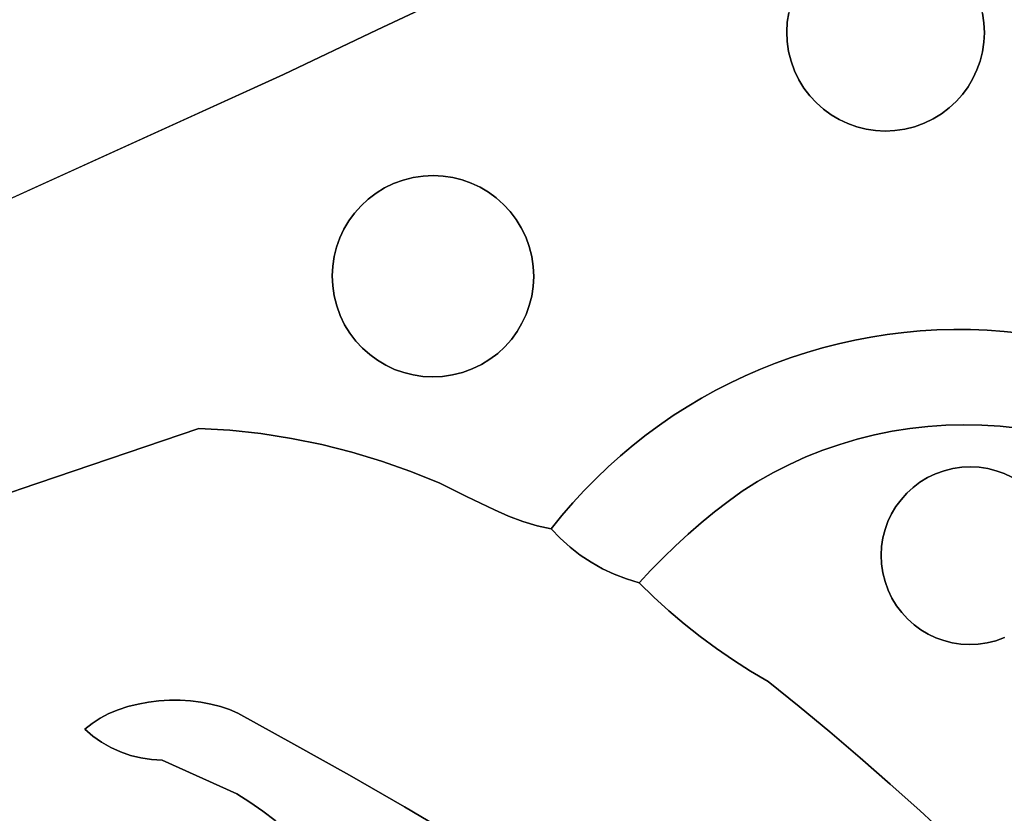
# Model space of a CAD drawing. Header units: inches. Extents: x 37.5 to 70.3, y 17.4 to 61.6.
# Tile 18 of 89: x 48.6 to 53.4, y 25.2 to 29. Entities that reach past the tile are written whole.
import ezdxf

# ---------------------------------------------------------------- set-up
doc = ezdxf.new("R2010")
doc.units = ezdxf.units.IN
doc.layers.add('SURFACES_FOR_SKETCHUP', color=7, linetype='Continuous')

msp = doc.modelspace()

# ---------------------------------------------------------------- linework, layer by layer
at = {"layer": 'SURFACES_FOR_SKETCHUP'}
for points, invisible_edges in [([(49.3447, 29.671), (50.343, 28.987), (50.0615, 30.0244)], 3), ([(50.7997, 29.2026), (50.0615, 30.0244), (50.343, 28.987)], 3), ([(48.627, 29.3196), (47.9492, 29.706), (47.9083, 28.9702)], 3), ([(48.627, 29.3196), (49.8928, 28.7723), (49.3447, 29.671)], 3), ([(50.343, 28.987), (49.3447, 29.671), (49.8928, 28.7723)], 3), ([(51.4971, 29.5077), (52.3137, 29.0233), (51.733, 29.5998)], 3), ([(52.3206, 29.0689), (51.733, 29.5998), (52.3137, 29.0233)], 3), ([(51.2629, 29.41), (52.3134, 28.93), (51.4971, 29.5077)], 3), ([(52.3112, 28.9769), (51.4971, 29.5077), (52.3134, 28.93)], 3), ([(52.3137, 29.0233), (51.4971, 29.5077), (52.3112, 28.9769)], 3), ([(50.9496, 28.1478), (50.9815, 28.1133), (51.2629, 29.41)], 10), ([(51.2629, 29.41), (51.0305, 29.3079), (50.9496, 28.1478)], 10), ([(52.3204, 28.8828), (51.2629, 29.41), (50.9815, 28.1133)], 11), ([(52.3134, 28.93), (51.2629, 29.41), (52.3204, 28.8828)], 3), ([(52.6468, 29.429), (52.3667, 29.1975), (52.3323, 28.8357)], 11), ([(52.3323, 28.8357), (52.5638, 28.5555), (52.6468, 29.429)], 11), ([(53.2401, 29.1145), (52.6468, 29.429), (52.5638, 28.5555)], 11), ([(47.9083, 28.9702), (49.8928, 28.7723), (48.627, 29.3196)], 3), ([(51.0305, 29.3079), (50.7997, 29.2026), (50.8371, 28.2298)], 10), ([(50.8371, 28.2298), (50.8771, 28.2062), (51.0305, 29.3079)], 10), ([(50.8771, 28.2062), (50.9147, 28.1788), (51.0305, 29.3079)], 10), ([(50.9147, 28.1788), (50.9496, 28.1478), (51.0305, 29.3079)], 10), ([(50.343, 28.987), (50.6595, 28.2837), (50.7997, 29.2026)], 3), ([(50.6595, 28.2837), (50.7059, 28.2766), (50.7997, 29.2026)], 10), ([(50.7059, 28.2766), (50.7512, 28.2652), (50.7997, 29.2026)], 10), ([(50.7512, 28.2652), (50.795, 28.2496), (50.7997, 29.2026)], 10), ([(50.795, 28.2496), (50.8371, 28.2298), (50.7997, 29.2026)], 10), ([(52.3473, 29.1562), (52.3319, 29.1133), (52.3204, 28.8828)], 10), ([(52.3204, 28.8828), (52.3323, 28.8357), (52.3473, 29.1562)], 10), ([(52.3667, 29.1975), (52.3473, 29.1562), (52.3323, 28.8357)], 10), ([(53.252, 29.0673), (53.2589, 29.0202), (54.0389, 29.1694)], 10), ([(54.0442, 29.0803), (54.0389, 29.1694), (53.2589, 29.0202)], 10), ([(52.3319, 29.1133), (52.3206, 29.0689), (52.3204, 28.8828)], 10), ([(52.9256, 28.5212), (53.2401, 29.1145), (52.5638, 28.5555)], 11), ([(52.9256, 28.5212), (53.2057, 28.7527), (53.2401, 29.1145)], 11), ([(53.2057, 28.7527), (53.2251, 28.7939), (53.2401, 29.1145)], 10), ([(53.252, 29.0673), (53.2401, 29.1145), (53.2251, 28.7939)], 10), ([(52.3137, 29.0233), (52.3134, 28.93), (52.3206, 29.0689)], 3), ([(52.3204, 28.8828), (52.3206, 29.0689), (52.3134, 28.93)], 3), ([(53.2251, 28.7939), (53.2405, 28.8369), (53.252, 29.0673)], 10), ([(53.2405, 28.8369), (53.2517, 28.8813), (53.252, 29.0673)], 10), ([(53.252, 29.0673), (53.2517, 28.8813), (53.2589, 29.0202)], 3), ([(54.042, 28.9909), (54.0442, 29.0803), (53.2589, 29.0202)], 10), ([(52.3137, 29.0233), (52.3112, 28.9769), (52.3134, 28.93)], 8), ([(53.2587, 28.9268), (53.2589, 29.0202), (53.2517, 28.8813)], 3), ([(53.2587, 28.9268), (53.2611, 28.9732), (53.2589, 29.0202)], 8), ([(53.2611, 28.9732), (54.042, 28.9909), (53.2589, 29.0202)], 3), ([(47.1886, 28.6228), (49.8928, 28.7723), (47.9083, 28.9702)], 3), ([(49.8928, 28.7723), (50.4217, 28.2476), (50.343, 28.987)], 3), ([(50.6595, 28.2837), (50.343, 28.987), (50.6122, 28.2861)], 3), ([(50.4683, 28.2645), (50.343, 28.987), (50.4217, 28.2476)], 3), ([(50.5163, 28.2767), (50.343, 28.987), (50.4683, 28.2645)], 3), ([(50.5644, 28.2839), (50.343, 28.987), (50.5163, 28.2767)], 3), ([(50.6122, 28.2861), (50.343, 28.987), (50.5644, 28.2839)], 3), ([(54.042, 28.9909), (53.2587, 28.9268), (54.0644, 28.8964)], 3), ([(53.2587, 28.9268), (54.042, 28.9909), (53.2611, 28.9732)], 3), ([(53.2517, 28.8813), (54.0644, 28.8964), (53.2587, 28.9268)], 3), ([(52.3204, 28.8828), (50.9815, 28.1133), (52.3323, 28.8357)], 3), ([(54.0644, 28.8964), (53.2405, 28.8369), (54.0936, 28.804)], 3), ([(53.2405, 28.8369), (54.0644, 28.8964), (53.2517, 28.8813)], 3), ([(51.0102, 28.0756), (52.3323, 28.8357), (50.9815, 28.1133)], 3), ([(52.3323, 28.8357), (51.0102, 28.0756), (52.3489, 28.79)], 3), ([(52.3323, 28.8357), (52.3489, 28.79), (52.5246, 28.5788)], 10), ([(52.5638, 28.5555), (52.3323, 28.8357), (52.5246, 28.5788)], 3), ([(53.2251, 28.7939), (54.0936, 28.804), (53.2405, 28.8369)], 3), ([(51.0352, 28.0348), (52.3489, 28.79), (51.0102, 28.0756)], 3), ([(52.3489, 28.79), (51.0352, 28.0348), (52.3696, 28.747)], 3), ([(52.4877, 28.6057), (52.3489, 28.79), (52.4535, 28.6361)], 3), ([(52.5246, 28.5788), (52.3489, 28.79), (52.4877, 28.6057)], 3), ([(52.3489, 28.79), (52.3696, 28.747), (52.4535, 28.6361)], 10), ([(53.2057, 28.7527), (54.1295, 28.714), (53.2251, 28.7939)], 3), ([(54.0936, 28.804), (53.2251, 28.7939), (54.1295, 28.714)], 3), ([(49.8928, 28.7723), (46.2964, 28.1759), (44.4585, 26.3004)], 3), ([(44.4585, 26.3004), (46.9135, 26.1748), (49.8928, 28.7723)], 3), ([(46.2964, 28.1759), (49.8928, 28.7723), (46.4679, 28.2774)], 3), ([(47.1886, 28.6228), (46.4679, 28.2774), (49.8928, 28.7723)], 10), ([(47.7687, 26.4793), (49.8928, 28.7723), (46.9135, 26.1748)], 3), ([(47.7687, 26.4793), (48.626, 26.778), (49.8928, 28.7723)], 10), ([(48.626, 26.778), (49.4854, 27.0707), (49.8928, 28.7723)], 10), ([(49.4854, 27.0707), (50.1361, 27.8972), (49.8928, 28.7723)], 11), ([(50.1476, 27.9424), (49.8928, 28.7723), (50.1361, 27.8972)], 3), ([(50.1632, 27.9862), (49.8928, 28.7723), (50.1476, 27.9424)], 3), ([(50.1829, 28.0283), (49.8928, 28.7723), (50.1632, 27.9862)], 3), ([(50.2066, 28.0683), (49.8928, 28.7723), (50.1829, 28.0283)], 3), ([(50.234, 28.1059), (49.8928, 28.7723), (50.2066, 28.0683)], 3), ([(50.265, 28.1408), (49.8928, 28.7723), (50.234, 28.1059)], 3), ([(50.2994, 28.1727), (49.8928, 28.7723), (50.265, 28.1408)], 3), ([(50.3371, 28.2014), (49.8928, 28.7723), (50.2994, 28.1727)], 3), ([(50.3779, 28.2264), (49.8928, 28.7723), (50.3371, 28.2014)], 3), ([(50.4217, 28.2476), (49.8928, 28.7723), (50.3779, 28.2264)], 3), ([(51.0564, 27.9911), (52.3696, 28.747), (51.0352, 28.0348)], 3), ([(52.3696, 28.747), (51.0564, 27.9911), (52.3941, 28.707)], 3), ([(52.4222, 28.6699), (52.4535, 28.6361), (52.3696, 28.747)], 10), ([(52.3696, 28.747), (52.3941, 28.707), (52.4222, 28.6699)], 8), ([(53.2057, 28.7527), (52.9256, 28.5212), (53.1825, 28.7135)], 3), ([(53.1825, 28.7135), (54.1295, 28.714), (53.2057, 28.7527)], 3), ([(51.0733, 27.9445), (52.3941, 28.707), (51.0564, 27.9911)], 3), ([(52.3941, 28.707), (51.0733, 27.9445), (52.4222, 28.6699)], 3), ([(52.9256, 28.5212), (52.9713, 28.5378), (53.1825, 28.7135)], 10), ([(53.1825, 28.7135), (52.9713, 28.5378), (53.1555, 28.6766)], 3), ([(53.1555, 28.6766), (54.172, 28.6267), (53.1825, 28.7135)], 3), ([(54.1295, 28.714), (53.1825, 28.7135), (54.172, 28.6267)], 3), ([(51.0855, 27.8965), (52.4222, 28.6699), (51.0733, 27.9445)], 3), ([(52.4222, 28.6699), (51.0855, 27.8965), (52.4535, 28.6361)], 3), ([(52.4535, 28.6361), (51.0855, 27.8965), (52.1845, 27.3551)], 11), ([(52.2579, 27.3843), (52.4535, 28.6361), (52.1845, 27.3551)], 3), ([(52.4535, 28.6361), (52.2579, 27.3843), (52.4877, 28.6057)], 3), ([(53.1555, 28.6766), (52.9713, 28.5378), (53.1251, 28.6424)], 3), ([(52.9713, 28.5378), (53.0142, 28.5585), (53.1251, 28.6424)], 10), ([(53.0913, 28.6111), (53.1251, 28.6424), (53.0142, 28.5585)], 10), ([(53.1251, 28.6424), (53.0913, 28.6111), (53.4371, 27.5286)], 10), ([(53.1251, 28.6424), (54.172, 28.6267), (53.1555, 28.6766)], 3), ([(54.172, 28.6267), (53.1251, 28.6424), (53.4371, 27.5286)], 11), ([(52.3323, 27.4112), (52.4877, 28.6057), (52.2579, 27.3843)], 3), ([(52.4877, 28.6057), (52.3323, 27.4112), (52.5246, 28.5788)], 3), ([(53.0142, 28.5585), (53.0543, 28.583), (53.0913, 28.6111)], 8), ([(53.0913, 28.6111), (53.0543, 28.583), (53.356, 27.537)], 10), ([(53.356, 27.537), (53.4371, 27.5286), (53.0913, 28.6111)], 10), ([(52.4075, 27.4358), (52.5246, 28.5788), (52.3323, 27.4112)], 3), ([(52.5246, 28.5788), (52.4075, 27.4358), (52.5638, 28.5555)], 3), ([(52.4836, 27.4579), (52.5638, 28.5555), (52.4075, 27.4358)], 3), ([(52.5638, 28.5555), (52.4836, 27.4579), (52.605, 28.5361)], 3), ([(52.5638, 28.5555), (52.605, 28.5361), (52.9256, 28.5212)], 10), ([(52.9713, 28.5378), (52.9256, 28.5212), (53.1136, 27.5462)], 10), ([(53.0142, 28.5585), (52.9713, 28.5378), (53.1942, 27.5458)], 10), ([(53.1136, 27.5462), (53.1942, 27.5458), (52.9713, 28.5378)], 10), ([(53.0543, 28.583), (53.0142, 28.5585), (53.275, 27.5427)], 10), ([(53.1942, 27.5458), (53.275, 27.5427), (53.0142, 28.5585)], 10), ([(53.275, 27.5427), (53.356, 27.537), (53.0543, 28.583)], 10), ([(52.5603, 27.4777), (52.605, 28.5361), (52.4836, 27.4579)], 3), ([(52.605, 28.5361), (52.5603, 27.4777), (52.648, 28.5207)], 3), ([(52.6378, 27.495), (52.648, 28.5207), (52.5603, 27.4777)], 3), ([(52.605, 28.5361), (52.648, 28.5207), (52.8784, 28.5093)], 10), ([(52.8784, 28.5093), (52.9256, 28.5212), (52.605, 28.5361)], 10), ([(52.648, 28.5207), (52.6378, 27.495), (52.6924, 28.5095)], 3), ([(52.7159, 27.5098), (52.6924, 28.5095), (52.6378, 27.495)], 3), ([(52.648, 28.5207), (52.6924, 28.5095), (52.8784, 28.5093)], 10), ([(52.6924, 28.5095), (52.7159, 27.5098), (52.7379, 28.5026)], 3), ([(52.7379, 28.5026), (52.8313, 28.5023), (52.6924, 28.5095)], 3), ([(52.8784, 28.5093), (52.6924, 28.5095), (52.8313, 28.5023)], 3), ([(52.7945, 27.5221), (52.7379, 28.5026), (52.7159, 27.5098)], 3), ([(52.7379, 28.5026), (52.7945, 27.5221), (52.7843, 28.5001)], 3), ([(52.7379, 28.5026), (52.7843, 28.5001), (52.8313, 28.5023)], 8), ([(52.7843, 28.5001), (52.8737, 27.532), (52.8313, 28.5023)], 3), ([(52.8737, 27.532), (52.7843, 28.5001), (52.7945, 27.5221)], 3), ([(52.8313, 28.5023), (52.9533, 27.5393), (52.8784, 28.5093)], 3), ([(52.9533, 27.5393), (52.8313, 28.5023), (52.8737, 27.532)], 3), ([(52.8784, 28.5093), (53.0332, 27.544), (52.9256, 28.5212)], 3), ([(53.0332, 27.544), (52.8784, 28.5093), (52.9533, 27.5393)], 3), ([(53.1136, 27.5462), (52.9256, 28.5212), (53.0332, 27.544)], 3), ([(50.1829, 28.0283), (50.4683, 28.2645), (50.2066, 28.0683)], 3), ([(50.1829, 28.0283), (50.3845, 27.3742), (50.4683, 28.2645)], 11), ([(50.4683, 28.2645), (50.4217, 28.2476), (50.2066, 28.0683)], 10), ([(50.4683, 28.2645), (50.3845, 27.3742), (51.0733, 27.9445)], 11), ([(50.5163, 28.2767), (50.4683, 28.2645), (50.795, 28.2496)], 10), ([(50.8371, 28.2298), (50.795, 28.2496), (50.4683, 28.2645)], 10), ([(51.0733, 27.9445), (50.8371, 28.2298), (50.4683, 28.2645)], 11), ([(50.5163, 28.2767), (50.7059, 28.2766), (50.5644, 28.2839)], 3), ([(50.7512, 28.2652), (50.7059, 28.2766), (50.5163, 28.2767)], 10), ([(50.795, 28.2496), (50.7512, 28.2652), (50.5163, 28.2767)], 10), ([(50.6595, 28.2837), (50.6122, 28.2861), (50.5644, 28.2839)], 8), ([(50.6595, 28.2837), (50.5644, 28.2839), (50.7059, 28.2766)], 3), ([(50.2066, 28.0683), (50.4217, 28.2476), (50.234, 28.1059)], 3), ([(50.234, 28.1059), (50.4217, 28.2476), (50.265, 28.1408)], 3), ([(50.4217, 28.2476), (50.3779, 28.2264), (50.265, 28.1408)], 10), ([(50.2994, 28.1727), (50.265, 28.1408), (50.3779, 28.2264)], 10), ([(50.3779, 28.2264), (50.3371, 28.2014), (50.2994, 28.1727)], 8), ([(50.8371, 28.2298), (51.0733, 27.9445), (50.8771, 28.2062)], 3), ([(51.0733, 27.9445), (51.0564, 27.9911), (50.8771, 28.2062)], 10), ([(50.8771, 28.2062), (51.0564, 27.9911), (50.9147, 28.1788)], 3), ([(50.9147, 28.1788), (51.0564, 27.9911), (50.9496, 28.1478)], 3), ([(50.9815, 28.1133), (50.9496, 28.1478), (51.0352, 28.0348)], 10), ([(51.0564, 27.9911), (51.0352, 28.0348), (50.9496, 28.1478)], 10), ([(51.0352, 28.0348), (51.0102, 28.0756), (50.9815, 28.1133)], 8), ([(50.1829, 28.0283), (50.1632, 27.9862), (50.1482, 27.6595)], 10), ([(50.1482, 27.6595), (50.3845, 27.3742), (50.1829, 28.0283)], 11), ([(50.1632, 27.9862), (50.1476, 27.9424), (50.1361, 27.7075)], 10), ([(50.1361, 27.7075), (50.1482, 27.6595), (50.1632, 27.9862)], 10), ([(50.1476, 27.9424), (50.1361, 27.8972), (50.1361, 27.7075)], 10), ([(51.0386, 27.5757), (51.0733, 27.9445), (50.3845, 27.3742)], 11), ([(51.0386, 27.5757), (51.0584, 27.6177), (51.0733, 27.9445)], 10), ([(51.0855, 27.8965), (51.0733, 27.9445), (51.0584, 27.6177)], 10), ([(50.1361, 27.8972), (49.4854, 27.0707), (50.1291, 27.8507)], 3), ([(50.1291, 27.8507), (50.1289, 27.7556), (50.1361, 27.8972)], 3), ([(50.1361, 27.7075), (50.1361, 27.8972), (50.1289, 27.7556)], 3), ([(51.0584, 27.6177), (51.074, 27.6616), (51.0855, 27.8965)], 10), ([(51.074, 27.6616), (51.0854, 27.7068), (51.0855, 27.8965)], 10), ([(51.0855, 27.8965), (51.0854, 27.7068), (51.0927, 27.8484)], 3), ([(51.0927, 27.8484), (52.1119, 27.3235), (51.0855, 27.8965)], 3), ([(52.1845, 27.3551), (51.0855, 27.8965), (52.1119, 27.3235)], 3), ([(50.1291, 27.8507), (49.4854, 27.0707), (50.1267, 27.8034)], 3), ([(50.1291, 27.8507), (50.1267, 27.8034), (50.1289, 27.7556)], 8), ([(51.0925, 27.7533), (51.0927, 27.8484), (51.0854, 27.7068)], 3), ([(51.0925, 27.7533), (51.0949, 27.8005), (51.0927, 27.8484)], 8), ([(51.0927, 27.8484), (51.0949, 27.8005), (52.0405, 27.2896)], 10), ([(52.0405, 27.2896), (52.1119, 27.3235), (51.0927, 27.8484)], 10), ([(50.1267, 27.8034), (49.4854, 27.0707), (50.1289, 27.7556)], 3), ([(51.0949, 27.8005), (51.0925, 27.7533), (51.97, 27.2535)], 10), ([(51.97, 27.2535), (52.0405, 27.2896), (51.0949, 27.8005)], 10), ([(50.1289, 27.7556), (49.4854, 27.0707), (50.1361, 27.7075)], 3), ([(51.0925, 27.7533), (51.0854, 27.7068), (51.9008, 27.2151)], 10), ([(51.9008, 27.2151), (51.97, 27.2535), (51.0925, 27.7533)], 10), ([(49.6347, 27.0616), (50.1361, 27.7075), (49.4854, 27.0707)], 3), ([(50.1361, 27.7075), (49.6347, 27.0616), (50.1482, 27.6595)], 3), ([(51.074, 27.6616), (51.8327, 27.1745), (51.0854, 27.7068)], 3), ([(51.8327, 27.1745), (51.9008, 27.2151), (51.0854, 27.7068)], 10), ([(50.1482, 27.6595), (49.6347, 27.0616), (50.1652, 27.6129)], 3), ([(50.1482, 27.6595), (50.1652, 27.6129), (50.3445, 27.3978)], 10), ([(50.3845, 27.3742), (50.1482, 27.6595), (50.3445, 27.3978)], 3), ([(51.0584, 27.6177), (51.7659, 27.1317), (51.074, 27.6616)], 3), ([(51.8327, 27.1745), (51.074, 27.6616), (51.7659, 27.1317)], 3), ([(49.7832, 27.0455), (50.1652, 27.6129), (49.6347, 27.0616)], 3), ([(50.1652, 27.6129), (49.7832, 27.0455), (50.1864, 27.5692)], 3), ([(50.3069, 27.4252), (50.1652, 27.6129), (50.272, 27.4562)], 3), ([(50.3445, 27.3978), (50.1652, 27.6129), (50.3069, 27.4252)], 3), ([(50.1652, 27.6129), (50.1864, 27.5692), (50.272, 27.4562)], 10), ([(51.0386, 27.5757), (51.7004, 27.0867), (51.0584, 27.6177)], 3), ([(51.7659, 27.1317), (51.0584, 27.6177), (51.7004, 27.0867)], 3), ([(50.1864, 27.5692), (49.7832, 27.0455), (50.2114, 27.5283)], 3), ([(50.2401, 27.4906), (50.272, 27.4562), (50.1864, 27.5692)], 10), ([(50.1864, 27.5692), (50.2114, 27.5283), (50.2401, 27.4906)], 8), ([(50.7533, 27.3394), (51.0386, 27.5757), (50.3845, 27.3742)], 11), ([(51.0386, 27.5757), (50.7533, 27.3394), (51.015, 27.5357)], 3), ([(51.015, 27.5357), (51.6362, 27.0396), (51.0386, 27.5757)], 3), ([(51.7004, 27.0867), (51.0386, 27.5757), (51.6362, 27.0396)], 3), ([(53.0332, 27.544), (52.9533, 27.5393), (52.989, 27.0801)], 10), ([(52.989, 27.0801), (53.0755, 27.0861), (53.0332, 27.544)], 10), ([(53.1136, 27.5462), (53.0332, 27.544), (53.0755, 27.0861)], 10), ([(53.1624, 27.0882), (53.1136, 27.5462), (53.0755, 27.0861)], 3), ([(53.1136, 27.5462), (53.1624, 27.0882), (53.1942, 27.5458)], 3), ([(53.2494, 27.0865), (53.1942, 27.5458), (53.1624, 27.0882)], 3), ([(53.1942, 27.5458), (53.2494, 27.0865), (53.275, 27.5427)], 3), ([(49.9306, 27.0226), (50.2114, 27.5283), (49.7832, 27.0455)], 3), ([(50.2114, 27.5283), (49.9306, 27.0226), (50.2401, 27.4906)], 3), ([(50.7533, 27.3394), (50.7999, 27.3564), (51.015, 27.5357)], 10), ([(51.015, 27.5357), (50.7999, 27.3564), (50.9876, 27.4981)], 3), ([(50.9876, 27.4981), (50.7999, 27.3564), (50.9566, 27.4632)], 3), ([(50.9566, 27.4632), (51.5123, 26.939), (50.9876, 27.4981)], 3), ([(50.9876, 27.4981), (51.5735, 26.9903), (51.015, 27.5357)], 3), ([(51.5735, 26.9903), (50.9876, 27.4981), (51.5123, 26.939)], 3), ([(51.6362, 27.0396), (51.015, 27.5357), (51.5735, 26.9903)], 3), ([(52.6378, 27.495), (52.7328, 27.0393), (52.7159, 27.5098)], 3), ([(52.7945, 27.5221), (52.7159, 27.5098), (52.8175, 27.0566)], 10), ([(52.7328, 27.0393), (52.8175, 27.0566), (52.7159, 27.5098)], 10), ([(52.8737, 27.532), (52.7945, 27.5221), (52.903, 27.0702)], 10), ([(52.8175, 27.0566), (52.903, 27.0702), (52.7945, 27.5221)], 10), ([(52.8737, 27.532), (52.989, 27.0801), (52.9533, 27.5393)], 3), ([(52.903, 27.0702), (52.989, 27.0801), (52.8737, 27.532)], 10), ([(53.275, 27.5427), (53.2494, 27.0865), (53.356, 27.537)], 3), ([(53.3366, 27.081), (53.356, 27.537), (53.2494, 27.0865)], 3), ([(53.356, 27.537), (53.3366, 27.081), (53.4371, 27.5286)], 3), ([(53.4237, 27.0715), (53.4371, 27.5286), (53.3366, 27.081)], 3), ([(50.2401, 27.4906), (49.9306, 27.0226), (50.272, 27.4562)], 3), ([(50.0767, 26.9928), (50.272, 27.4562), (49.9306, 27.0226)], 3), ([(50.272, 27.4562), (50.0767, 26.9928), (50.3069, 27.4252)], 3), ([(50.7999, 27.3564), (50.8436, 27.3776), (50.9566, 27.4632)], 10), ([(50.9221, 27.4313), (50.9566, 27.4632), (50.8436, 27.3776)], 10), ([(50.9221, 27.4313), (51.4526, 26.8855), (50.9566, 27.4632)], 3), ([(51.5123, 26.939), (50.9566, 27.4632), (51.4526, 26.8855)], 3), ([(52.4075, 27.4358), (52.5661, 26.9935), (52.4836, 27.4579)], 3), ([(52.4836, 27.4579), (52.649, 27.0182), (52.5603, 27.4777)], 3), ([(52.649, 27.0182), (52.4836, 27.4579), (52.5661, 26.9935)], 3), ([(52.5603, 27.4777), (52.7328, 27.0393), (52.6378, 27.495)], 3), ([(52.7328, 27.0393), (52.5603, 27.4777), (52.649, 27.0182)], 3), ([(50.3069, 27.4252), (50.0767, 26.9928), (50.3445, 27.3978)], 3), ([(50.8436, 27.3776), (50.8844, 27.4026), (50.9221, 27.4313)], 8), ([(50.8436, 27.3776), (51.338, 26.7725), (50.8844, 27.4026)], 3), ([(50.8844, 27.4026), (51.3945, 26.83), (50.9221, 27.4313)], 3), ([(51.3945, 26.83), (50.8844, 27.4026), (51.338, 26.7725)], 3), ([(51.4526, 26.8855), (50.9221, 27.4313), (51.3945, 26.83)], 3), ([(52.2579, 27.3843), (52.4843, 26.9651), (52.3323, 27.4112)], 3), ([(52.3323, 27.4112), (52.4843, 26.9651), (52.4075, 27.4358)], 3), ([(52.5661, 26.9935), (52.4075, 27.4358), (52.4843, 26.9651)], 3), ([(50.2213, 26.9563), (50.3445, 27.3978), (50.0767, 26.9928)], 3), ([(50.3445, 27.3978), (50.2213, 26.9563), (50.3845, 27.3742)], 3), ([(50.3845, 27.3742), (50.2213, 26.9563), (50.4265, 27.3544)], 3), ([(50.3641, 26.9131), (50.4265, 27.3544), (50.2213, 26.9563)], 3), ([(50.4265, 27.3544), (50.3641, 26.9131), (50.4703, 27.3388)], 3), ([(50.3845, 27.3742), (50.4265, 27.3544), (50.7533, 27.3394)], 10), ([(50.4265, 27.3544), (50.4703, 27.3388), (50.7053, 27.3273)], 10), ([(50.7053, 27.3273), (50.7533, 27.3394), (50.4265, 27.3544)], 10), ([(50.7999, 27.3564), (50.7533, 27.3394), (50.7715, 26.7435)], 10), ([(50.7715, 26.7435), (50.906, 26.6781), (50.8436, 27.3776)], 10), ([(50.8436, 27.3776), (50.7999, 27.3564), (50.7715, 26.7435)], 10), ([(51.338, 26.7725), (50.8436, 27.3776), (50.906, 26.6781)], 11), ([(52.1845, 27.3551), (52.1119, 27.3235), (52.3245, 26.8973)], 10), ([(52.1845, 27.3551), (52.4037, 26.933), (52.2579, 27.3843)], 3), ([(52.3245, 26.8973), (52.4037, 26.933), (52.1845, 27.3551)], 10), ([(52.4843, 26.9651), (52.2579, 27.3843), (52.4037, 26.933)], 3), ([(50.4703, 27.3388), (50.3641, 26.9131), (50.5156, 27.3273)], 3), ([(50.5156, 27.3273), (50.3641, 26.9131), (50.5621, 27.3203)], 3), ([(50.5049, 26.8632), (50.5621, 27.3203), (50.3641, 26.9131)], 3), ([(50.4703, 27.3388), (50.5156, 27.3273), (50.7053, 27.3273)], 10), ([(50.5621, 27.3203), (50.5049, 26.8632), (50.6093, 27.3179)], 3), ([(50.6093, 27.3179), (50.5049, 26.8632), (50.6572, 27.3201)], 3), ([(50.6435, 26.8068), (50.6572, 27.3201), (50.5049, 26.8632)], 3), ([(50.5621, 27.3203), (50.6572, 27.3201), (50.5156, 27.3273)], 3), ([(50.7053, 27.3273), (50.5156, 27.3273), (50.6572, 27.3201)], 3), ([(50.5621, 27.3203), (50.6093, 27.3179), (50.6572, 27.3201)], 8), ([(50.6435, 26.8068), (50.7715, 26.7435), (50.7533, 27.3394)], 10), ([(50.7533, 27.3394), (50.7053, 27.3273), (50.6435, 26.8068)], 10), ([(50.7053, 27.3273), (50.6572, 27.3201), (50.6435, 26.8068)], 10), ([(52.1119, 27.3235), (52.0405, 27.2896), (52.3245, 26.8973)], 10), ([(52.0405, 27.2896), (51.97, 27.2535), (52.2468, 26.8581)], 10), ([(52.2468, 26.8581), (52.3245, 26.8973), (52.0405, 27.2896)], 10), ([(51.9008, 27.2151), (51.8327, 27.1745), (52.0962, 26.769)], 10), ([(51.97, 27.2535), (51.9008, 27.2151), (52.1706, 26.8153)], 10), ([(52.0962, 26.769), (52.1706, 26.8153), (51.9008, 27.2151)], 10), ([(52.1706, 26.8153), (52.2468, 26.8581), (51.97, 27.2535)], 10), ([(51.8327, 27.1745), (51.7659, 27.1317), (52.0962, 26.769)], 10), ([(51.7004, 27.0867), (52.0295, 26.7196), (51.7659, 27.1317)], 3), ([(52.0295, 26.7196), (52.0962, 26.769), (51.7659, 27.1317)], 10), ([(48.626, 26.778), (49.2938, 25.7603), (49.4854, 27.0707)], 3), ([(49.3448, 25.7632), (49.4854, 27.0707), (49.2938, 25.7603)], 3), ([(49.3448, 25.7632), (49.3957, 25.7631), (49.4854, 27.0707)], 10), ([(49.3957, 25.7631), (49.446, 25.76), (49.4854, 27.0707)], 10), ([(49.6347, 27.0616), (49.4854, 27.0707), (49.446, 25.76)], 10), ([(51.7004, 27.0867), (51.6362, 27.0396), (51.9641, 26.6685)], 10), ([(52.0295, 26.7196), (51.7004, 27.0867), (51.9641, 26.6685)], 3), ([(52.8175, 27.0566), (52.9517, 26.8117), (52.903, 27.0702)], 3), ([(52.903, 27.0702), (53.0265, 26.8523), (52.989, 27.0801)], 3), ([(52.9878, 26.8337), (52.903, 27.0702), (52.9517, 26.8117)], 3), ([(53.0265, 26.8523), (52.903, 27.0702), (52.9878, 26.8337)], 3), ([(52.989, 27.0801), (53.0676, 26.8672), (53.0755, 27.0861)], 3), ([(53.0676, 26.8672), (52.989, 27.0801), (53.0265, 26.8523)], 3), ([(53.11, 26.8778), (53.0755, 27.0861), (53.0676, 26.8672)], 3), ([(53.0755, 27.0861), (53.1525, 26.8839), (53.1624, 27.0882)], 3), ([(53.1525, 26.8839), (53.0755, 27.0861), (53.11, 26.8778)], 3), ([(53.1947, 26.8858), (53.1624, 27.0882), (53.1525, 26.8839)], 3), ([(53.1624, 27.0882), (53.1947, 26.8858), (53.2494, 27.0865)], 3), ([(53.2365, 26.8835), (53.2494, 27.0865), (53.1947, 26.8858)], 3), ([(53.2774, 26.8772), (53.2494, 27.0865), (53.2365, 26.8835)], 3), ([(53.2494, 27.0865), (53.2774, 26.8772), (53.3366, 27.081)], 3), ([(53.3174, 26.867), (53.3366, 27.081), (53.2774, 26.8772)], 3), ([(53.3366, 27.081), (53.3174, 26.867), (53.4237, 27.0715)], 3), ([(53.356, 26.8531), (53.4237, 27.0715), (53.3174, 26.867)], 3), ([(53.3931, 26.8355), (53.4237, 27.0715), (53.356, 26.8531)], 3), ([(49.446, 25.76), (49.4954, 25.7539), (49.6347, 27.0616)], 10), ([(49.7832, 27.0455), (49.6347, 27.0616), (49.4954, 25.7539)], 10), ([(49.4954, 25.7539), (49.5432, 25.7449), (49.7832, 27.0455)], 10), ([(49.5432, 25.7449), (49.5892, 25.733), (49.7832, 27.0455)], 10), ([(49.9306, 27.0226), (49.7832, 27.0455), (49.5892, 25.733)], 10), ([(49.5892, 25.733), (49.6328, 25.7183), (49.9306, 27.0226)], 10), ([(50.0767, 26.9928), (49.9306, 27.0226), (49.6328, 25.7183)], 10), ([(51.6362, 27.0396), (51.5735, 26.9903), (51.9, 26.6157)], 10), ([(51.9, 26.6157), (51.9641, 26.6685), (51.6362, 27.0396)], 10), ([(52.7328, 27.0393), (52.649, 27.0182), (52.8604, 26.7277)], 10), ([(52.7328, 27.0393), (52.9183, 26.7866), (52.8175, 27.0566)], 3), ([(52.7328, 27.0393), (52.8604, 26.7277), (52.8878, 26.7585)], 9), ([(52.7328, 27.0393), (52.8878, 26.7585), (52.9183, 26.7866)], 9), ([(52.9517, 26.8117), (52.8175, 27.0566), (52.9183, 26.7866)], 3), ([(49.6328, 25.7183), (49.6736, 25.7007), (50.0767, 26.9928)], 10), ([(50.2213, 26.9563), (50.0767, 26.9928), (49.6736, 25.7007)], 10), ([(51.5735, 26.9903), (51.5123, 26.939), (51.8374, 26.5613)], 10), ([(51.9, 26.6157), (51.5735, 26.9903), (51.8374, 26.5613)], 3), ([(52.5661, 26.9935), (52.4843, 26.9651), (52.8151, 26.6594)], 10), ([(52.649, 27.0182), (52.5661, 26.9935), (52.8361, 26.6946)], 10), ([(52.8151, 26.6594), (52.8361, 26.6946), (52.5661, 26.9935)], 10), ([(52.8361, 26.6946), (52.8604, 26.7277), (52.649, 27.0182)], 10), ([(50.3641, 26.9131), (50.2213, 26.9563), (49.6736, 25.7007)], 10), ([(51.5123, 26.939), (51.4526, 26.8855), (51.8374, 26.5613)], 10), ([(52.4037, 26.933), (52.3245, 26.8973), (52.7836, 26.5837)], 10), ([(52.4843, 26.9651), (52.4037, 26.933), (52.7976, 26.6223)], 10), ([(52.7836, 26.5837), (52.7976, 26.6223), (52.4037, 26.933)], 10), ([(52.7976, 26.6223), (52.8151, 26.6594), (52.4843, 26.9651)], 10), ([(49.6736, 25.7007), (49.9419, 25.5529), (50.3641, 26.9131)], 10), ([(50.5049, 26.8632), (50.3641, 26.9131), (49.9419, 25.5529)], 10), ([(51.4526, 26.8855), (51.3945, 26.83), (51.7762, 26.5053)], 10), ([(51.8374, 26.5613), (51.4526, 26.8855), (51.7762, 26.5053)], 3), ([(52.2468, 26.8581), (52.7734, 26.5438), (52.3245, 26.8973)], 3), ([(52.7836, 26.5837), (52.3245, 26.8973), (52.7734, 26.5438)], 3), ([(53.11, 26.8778), (53.2774, 26.8772), (53.1525, 26.8839)], 3), ([(53.2365, 26.8835), (53.1947, 26.8858), (53.1525, 26.8839)], 8), ([(53.2365, 26.8835), (53.1525, 26.8839), (53.2774, 26.8772)], 3), ([(50.6435, 26.8068), (50.5049, 26.8632), (49.9419, 25.5529)], 10), ([(52.1706, 26.8153), (52.7671, 26.5028), (52.2468, 26.8581)], 3), ([(52.7734, 26.5438), (52.2468, 26.8581), (52.7671, 26.5028)], 3), ([(53.0676, 26.8672), (52.8151, 26.6594), (52.7835, 26.3339)], 11), ([(53.6008, 26.583), (53.0676, 26.8672), (52.7835, 26.3339)], 11), ([(52.8151, 26.6594), (53.0676, 26.8672), (52.8361, 26.6946)], 3), ([(53.0676, 26.8672), (53.0265, 26.8523), (52.8361, 26.6946)], 10), ([(52.8361, 26.6946), (53.0265, 26.8523), (52.8604, 26.7277)], 3), ([(52.8604, 26.7277), (53.0265, 26.8523), (52.8878, 26.7585)], 3), ([(53.0265, 26.8523), (52.9878, 26.8337), (52.8878, 26.7585)], 10), ([(52.9183, 26.7866), (52.8878, 26.7585), (52.9878, 26.8337)], 10), ([(52.9878, 26.8337), (52.9517, 26.8117), (52.9183, 26.7866)], 8), ([(53.11, 26.8778), (53.0676, 26.8672), (53.356, 26.8531)], 10), ([(53.3931, 26.8355), (53.356, 26.8531), (53.0676, 26.8672)], 10), ([(53.6008, 26.583), (53.3931, 26.8355), (53.0676, 26.8672)], 11), ([(53.3174, 26.867), (53.2774, 26.8772), (53.11, 26.8778)], 10), ([(53.356, 26.8531), (53.3174, 26.867), (53.11, 26.8778)], 10), ([(50.7715, 26.7435), (50.6435, 26.8068), (49.9419, 25.5529)], 10), ([(51.3945, 26.83), (51.338, 26.7725), (51.7165, 26.4477)], 10), ([(51.7762, 26.5053), (51.3945, 26.83), (51.7165, 26.4477)], 3), ([(52.0962, 26.769), (52.7648, 26.4611), (52.1706, 26.8153)], 3), ([(52.7671, 26.5028), (52.1706, 26.8153), (52.7648, 26.4611)], 3), ([(47.7687, 26.4793), (48.9372, 25.624), (48.626, 26.778)], 3), ([(49.2432, 25.7543), (48.626, 26.778), (49.1934, 25.7452)], 3), ([(49.1449, 25.733), (48.626, 26.778), (49.0981, 25.7176)], 3), ([(49.0981, 25.7176), (48.626, 26.778), (49.0535, 25.6991)], 3), ([(49.0535, 25.6991), (48.626, 26.778), (49.0115, 25.6773)], 3), ([(49.0115, 25.6773), (48.626, 26.778), (48.9726, 25.6523)], 3), ([(48.9726, 25.6523), (48.626, 26.778), (48.9372, 25.624)], 3), ([(49.1934, 25.7452), (48.626, 26.778), (49.1449, 25.733)], 3), ([(49.2938, 25.7603), (48.626, 26.778), (49.2432, 25.7543)], 3), ([(49.9419, 25.5529), (50.2089, 25.4027), (50.7715, 26.7435)], 10), ([(50.906, 26.6781), (50.7715, 26.7435), (50.2089, 25.4027)], 10), ([(51.338, 26.7725), (50.906, 26.6781), (51.2832, 26.7129)], 3), ([(51.2832, 26.7129), (51.3712, 26.4269), (51.338, 26.7725)], 3), ([(51.4257, 26.396), (51.7165, 26.4477), (51.338, 26.7725)], 11), ([(51.3712, 26.4269), (51.4257, 26.396), (51.338, 26.7725)], 10), ([(52.0962, 26.769), (52.0295, 26.7196), (52.7667, 26.4188)], 10), ([(52.7667, 26.4188), (52.7648, 26.4611), (52.0962, 26.769)], 10), ([(50.9746, 26.6484), (51.2832, 26.7129), (50.906, 26.6781)], 3), ([(51.0432, 26.6224), (51.2832, 26.7129), (50.9746, 26.6484)], 3), ([(51.2832, 26.7129), (51.0432, 26.6224), (51.2303, 26.6514)], 3), ([(51.2303, 26.6514), (51.2695, 26.5001), (51.2832, 26.7129)], 3), ([(51.3191, 26.4616), (51.2832, 26.7129), (51.2695, 26.5001)], 3), ([(51.3712, 26.4269), (51.2832, 26.7129), (51.3191, 26.4616)], 3), ([(52.0295, 26.7196), (51.9641, 26.6685), (52.0548, 25.9561)], 10), ([(52.0548, 25.9561), (52.7667, 26.4188), (52.0295, 26.7196)], 11), ([(50.9746, 26.6484), (50.906, 26.6781), (50.2089, 25.4027)], 10), ([(50.2089, 25.4027), (50.4745, 25.2501), (50.9746, 26.6484)], 10), ([(51.0432, 26.6224), (50.9746, 26.6484), (50.4745, 25.2501)], 10), ([(51.1116, 26.6018), (51.2303, 26.6514), (51.0432, 26.6224)], 3), ([(51.1116, 26.6018), (51.1791, 26.5879), (51.2303, 26.6514)], 8), ([(51.2303, 26.6514), (51.1791, 26.5879), (51.2228, 26.5423)], 8), ([(51.2228, 26.5423), (51.2695, 26.5001), (51.2303, 26.6514)], 10), ([(51.9, 26.6157), (51.9743, 26.0116), (51.9641, 26.6685)], 3), ([(51.9743, 26.0116), (52.0548, 25.9561), (51.9641, 26.6685)], 10), ([(52.8151, 26.6594), (52.7976, 26.6223), (52.7835, 26.3339)], 10), ([(51.0432, 26.6224), (50.4745, 25.2501), (51.2695, 26.5001)], 11), ([(51.0432, 26.6224), (51.2695, 26.5001), (51.1116, 26.6018)], 3), ([(51.2228, 26.5423), (51.1791, 26.5879), (51.1116, 26.6018)], 8), ([(51.2228, 26.5423), (51.1116, 26.6018), (51.2695, 26.5001)], 3), ([(51.8374, 26.5613), (51.8956, 26.0699), (51.9, 26.6157)], 3), ([(51.9743, 26.0116), (51.9, 26.6157), (51.8956, 26.0699)], 3), ([(52.7976, 26.6223), (52.7836, 26.5837), (52.7729, 26.3764)], 10), ([(52.7729, 26.3764), (52.7835, 26.3339), (52.7976, 26.6223)], 10), ([(51.7762, 26.5053), (51.819, 26.1306), (51.8374, 26.5613)], 3), ([(51.8956, 26.0699), (51.8374, 26.5613), (51.819, 26.1306)], 3), ([(52.7836, 26.5837), (52.7734, 26.5438), (52.7729, 26.3764)], 10), ([(52.7835, 26.3339), (53.3167, 26.0498), (53.6008, 26.583)], 11), ([(53.3167, 26.0498), (53.5692, 26.2576), (53.6008, 26.583)], 11), ([(51.7165, 26.4477), (51.7444, 26.1939), (51.7762, 26.5053)], 3), ([(51.819, 26.1306), (51.7762, 26.5053), (51.7444, 26.1939)], 3), ([(52.7671, 26.5028), (52.7648, 26.4611), (52.7667, 26.4188)], 8), ([(52.7671, 26.5028), (52.7667, 26.4188), (52.7734, 26.5438)], 3), ([(52.7729, 26.3764), (52.7734, 26.5438), (52.7667, 26.4188)], 3), ([(48.9372, 25.624), (47.7687, 26.4793), (48.383, 24.8352)], 11), ([(51.3191, 26.4616), (51.2695, 26.5001), (50.4745, 25.2501)], 10), ([(51.3712, 26.4269), (51.3191, 26.4616), (50.4745, 25.2501)], 10), ([(51.3712, 26.4269), (50.4745, 25.2501), (50.7386, 25.095)], 9), ([(51.3712, 26.4269), (50.7386, 25.095), (51.4257, 26.396)], 3), ([(51.4824, 26.3691), (51.7165, 26.4477), (51.4257, 26.396)], 3), ([(51.7165, 26.4477), (51.4824, 26.3691), (51.6582, 26.3886)], 3), ([(51.6582, 26.3886), (51.6718, 26.2597), (51.7165, 26.4477)], 3), ([(51.6718, 26.2597), (51.7444, 26.1939), (51.7165, 26.4477)], 10), ([(52.7667, 26.4188), (52.0548, 25.9561), (52.7729, 26.3764)], 3), ([(51.4257, 26.396), (50.7386, 25.095), (51.4824, 26.3691)], 3), ([(51.7444, 26.1939), (51.4824, 26.3691), (50.7386, 25.095)], 11), ([(51.5411, 26.3464), (51.6582, 26.3886), (51.4824, 26.3691)], 3), ([(51.6718, 26.2597), (51.5411, 26.3464), (51.4824, 26.3691)], 9), ([(51.6718, 26.2597), (51.4824, 26.3691), (51.7444, 26.1939)], 3), ([(51.5411, 26.3464), (51.6015, 26.3279), (51.6582, 26.3886)], 8), ([(51.6015, 26.3279), (51.6718, 26.2597), (51.6582, 26.3886)], 2), ([(52.1372, 25.9032), (52.7729, 26.3764), (52.0548, 25.9561)], 3), ([(52.7729, 26.3764), (52.1372, 25.9032), (52.7835, 26.3339)], 3), ([(51.6718, 26.2597), (51.6015, 26.3279), (51.5411, 26.3464)], 8), ([(52.2213, 25.853), (52.7835, 26.3339), (52.1372, 25.9032)], 3), ([(52.7835, 26.3339), (52.2213, 25.853), (52.7983, 26.2928)], 3), ([(52.7835, 26.3339), (52.7983, 26.2928), (52.956, 26.1024)], 10), ([(52.9912, 26.0815), (52.7835, 26.3339), (52.956, 26.1024)], 3), ([(52.7835, 26.3339), (52.9912, 26.0815), (53.3167, 26.0498)], 11), ([(52.7983, 26.2928), (52.2213, 25.853), (52.8169, 26.2541)], 3), ([(52.9229, 26.1267), (52.7983, 26.2928), (52.8922, 26.1542)], 3), ([(52.956, 26.1024), (52.7983, 26.2928), (52.9229, 26.1267)], 3), ([(52.7983, 26.2928), (52.8169, 26.2541), (52.8922, 26.1542)], 10), ([(52.3707, 25.7329), (52.8169, 26.2541), (52.2213, 25.853)], 3), ([(52.8169, 26.2541), (52.3707, 25.7329), (52.8389, 26.218)], 3), ([(52.8389, 26.218), (52.3707, 25.7329), (52.8641, 26.1847)], 3), ([(52.8641, 26.1847), (52.8922, 26.1542), (52.8169, 26.2541)], 10), ([(52.8169, 26.2541), (52.8389, 26.218), (52.8641, 26.1847)], 8), ([(53.5692, 26.2576), (53.3167, 26.0498), (53.5482, 26.2224)], 3), ([(53.3167, 26.0498), (53.3578, 26.0647), (53.5482, 26.2224)], 10), ([(50.7386, 25.095), (51.0014, 24.9376), (51.7444, 26.1939)], 10), ([(51.819, 26.1306), (51.7444, 26.1939), (51.0014, 24.9376)], 10), ([(52.8641, 26.1847), (52.3707, 25.7329), (52.8922, 26.1542)], 3), ([(51.819, 26.1306), (51.0014, 24.9376), (51.8956, 26.0699)], 3), ([(52.5185, 25.6107), (52.8922, 26.1542), (52.3707, 25.7329)], 3), ([(52.8922, 26.1542), (52.5185, 25.6107), (52.9229, 26.1267)], 3), ([(52.9229, 26.1267), (52.5185, 25.6107), (52.956, 26.1024)], 3), ([(52.956, 26.1024), (52.5185, 25.6107), (52.9912, 26.0815)], 3), ([(52.6645, 25.4866), (52.9912, 26.0815), (52.5185, 25.6107)], 3), ([(52.9912, 26.0815), (52.6645, 25.4866), (53.0283, 26.0639)], 3), ([(52.9912, 26.0815), (53.0283, 26.0639), (53.3167, 26.0498)], 10), ([(51.2627, 24.7778), (51.8956, 26.0699), (51.0014, 24.9376)], 3), ([(51.8956, 26.0699), (51.2627, 24.7778), (51.9743, 26.0116)], 3), ([(53.0283, 26.0639), (52.6645, 25.4866), (53.0669, 26.05)], 3), ([(52.8089, 25.3605), (53.0669, 26.05), (52.6645, 25.4866)], 3), ([(53.0669, 26.05), (52.8089, 25.3605), (53.1069, 26.0398)], 3), ([(53.1069, 26.0398), (52.8089, 25.3605), (53.1478, 26.0335)], 3), ([(53.1478, 26.0335), (52.8089, 25.3605), (53.1896, 26.0312)], 3), ([(52.9515, 25.2325), (53.1896, 26.0312), (52.8089, 25.3605)], 3), ([(53.2318, 26.033), (52.9515, 25.2325), (53.2743, 26.0392)], 3), ([(53.0924, 25.1026), (53.2743, 26.0392), (52.9515, 25.2325)], 3), ([(53.1896, 26.0312), (52.9515, 25.2325), (53.2318, 26.033)], 3), ([(53.0283, 26.0639), (53.0669, 26.05), (53.2743, 26.0392)], 10), ([(53.2743, 26.0392), (53.3167, 26.0498), (53.0283, 26.0639)], 10), ([(53.0669, 26.05), (53.1069, 26.0398), (53.2743, 26.0392)], 10), ([(53.2743, 26.0392), (53.0924, 25.1026), (53.3167, 26.0498)], 3), ([(53.3167, 26.0498), (53.0924, 25.1026), (53.9813, 25.5486)], 11), ([(53.1478, 26.0335), (53.2318, 26.033), (53.1069, 26.0398)], 3), ([(53.2743, 26.0392), (53.1069, 26.0398), (53.2318, 26.033)], 3), ([(53.1478, 26.0335), (53.1896, 26.0312), (53.2318, 26.033)], 8), ([(53.3578, 26.0647), (53.3167, 26.0498), (53.9813, 25.5486)], 10), ([(51.9743, 26.0116), (51.2627, 24.7778), (52.0548, 25.9561)], 3), ([(52.0548, 25.9561), (51.2627, 24.7778), (52.1372, 25.9032)], 3), ([(51.5225, 24.6156), (52.1372, 25.9032), (51.2627, 24.7778)], 3), ([(52.1372, 25.9032), (51.5225, 24.6156), (52.2213, 25.853)], 3), ([(52.2213, 25.853), (51.5225, 24.6156), (52.3707, 25.7329)], 3), ([(49.1934, 25.7452), (49.1449, 25.733), (49.1572, 25.4979)], 10), ([(49.1572, 25.4979), (49.2068, 25.4857), (49.1934, 25.7452)], 10), ([(49.2432, 25.7543), (49.1934, 25.7452), (49.2068, 25.4857)], 10), ([(49.2068, 25.4857), (49.2575, 25.4781), (49.2432, 25.7543)], 10), ([(49.2938, 25.7603), (49.2432, 25.7543), (49.2575, 25.4781)], 10), ([(49.309, 25.4752), (49.2938, 25.7603), (49.2575, 25.4781)], 3), ([(49.2938, 25.7603), (49.309, 25.4752), (49.3448, 25.7632)], 3), ([(49.3448, 25.7632), (49.309, 25.4752), (49.3957, 25.7631)], 3), ([(49.3957, 25.7631), (49.309, 25.4752), (49.446, 25.76)], 3), ([(49.446, 25.76), (49.309, 25.4752), (49.4954, 25.7539)], 3), ([(49.4954, 25.7539), (49.309, 25.4752), (49.5432, 25.7449)], 3), ([(49.5432, 25.7449), (49.309, 25.4752), (49.5892, 25.733)], 3), ([(49.0535, 25.6991), (49.0115, 25.6773), (49.0184, 25.5611)], 10), ([(49.0184, 25.5611), (49.0627, 25.5357), (49.0535, 25.6991)], 10), ([(49.0981, 25.7176), (49.0535, 25.6991), (49.0627, 25.5357)], 10), ([(49.0627, 25.5357), (49.1091, 25.5147), (49.0981, 25.7176)], 10), ([(49.1449, 25.733), (49.0981, 25.7176), (49.1091, 25.5147)], 10), ([(49.1091, 25.5147), (49.1572, 25.4979), (49.1449, 25.733)], 10), ([(49.5892, 25.733), (49.309, 25.4752), (49.6328, 25.7183)], 3), ([(49.309, 25.4752), (49.6674, 25.3132), (49.6328, 25.7183)], 10), ([(49.6736, 25.7007), (49.6328, 25.7183), (49.6674, 25.3132)], 10), ([(49.6736, 25.7007), (49.6674, 25.3132), (49.9419, 25.5529)], 3), ([(52.3707, 25.7329), (51.5225, 24.6156), (52.5185, 25.6107)], 3), ([(48.9372, 25.624), (48.9765, 25.5905), (48.9726, 25.6523)], 2), ([(49.0115, 25.6773), (48.9726, 25.6523), (48.9765, 25.5905)], 10), ([(48.9765, 25.5905), (49.0184, 25.5611), (49.0115, 25.6773)], 10), ([(48.383, 24.8352), (48.4254, 24.8519), (48.9372, 25.624)], 10), ([(48.4254, 24.8519), (48.4697, 24.8645), (48.9372, 25.624)], 10), ([(48.4697, 24.8645), (48.5154, 24.8728), (48.9372, 25.624)], 10), ([(48.5154, 24.8728), (48.5625, 24.8765), (48.9372, 25.624)], 10), ([(48.5625, 24.8765), (48.6106, 24.8755), (48.9372, 25.624)], 10), ([(48.9372, 25.624), (48.6106, 24.8755), (48.9765, 25.5905)], 3), ([(51.7809, 24.451), (52.5185, 25.6107), (51.5225, 24.6156)], 3), ([(52.5185, 25.6107), (51.7809, 24.451), (52.6645, 25.4866)], 3), ([(48.6584, 24.8696), (48.9765, 25.5905), (48.6106, 24.8755)], 3), ([(48.9765, 25.5905), (48.6584, 24.8696), (49.0184, 25.5611)], 3), ([(48.7045, 24.8591), (49.0184, 25.5611), (48.6584, 24.8696)], 3), ([(48.7485, 24.8442), (49.0184, 25.5611), (48.7045, 24.8591)], 3), ([(49.0184, 25.5611), (48.7485, 24.8442), (49.0627, 25.5357)], 3), ([(48.7905, 24.8253), (49.0627, 25.5357), (48.7485, 24.8442)], 3), ([(49.0627, 25.5357), (48.7905, 24.8253), (49.1091, 25.5147)], 3), ([(48.83, 24.8026), (49.1091, 25.5147), (48.7905, 24.8253)], 3), ([(49.1091, 25.5147), (48.83, 24.8026), (49.1572, 25.4979)], 3), ([(49.7309, 25.2728), (49.9419, 25.5529), (49.6674, 25.3132)], 3), ([(49.7309, 25.2728), (49.7927, 25.2303), (49.9419, 25.5529)], 10), ([(49.7927, 25.2303), (49.8527, 25.1855), (49.9419, 25.5529)], 10), ([(50.2089, 25.4027), (49.9419, 25.5529), (49.8527, 25.1855)], 10), ([(53.9745, 25.4203), (53.9813, 25.5486), (53.0924, 25.1026)], 10), ([(48.867, 24.7763), (49.1572, 25.4979), (48.83, 24.8026)], 3), ([(49.1572, 25.4979), (48.867, 24.7763), (49.2068, 25.4857)], 3), ([(48.9011, 24.7467), (49.2068, 25.4857), (48.867, 24.7763)], 3), ([(49.2068, 25.4857), (48.9011, 24.7467), (49.2575, 25.4781)], 3), ([(48.9322, 24.714), (49.2575, 25.4781), (48.9011, 24.7467)], 3), ([(49.2575, 25.4781), (48.9322, 24.714), (49.309, 25.4752)], 3), ([(49.6674, 25.3132), (49.309, 25.4752), (48.9322, 24.714)], 10), ([(52.6645, 25.4866), (51.7809, 24.451), (52.8089, 25.3605)], 3), ([(53.2315, 24.9708), (53.9745, 25.4203), (53.0924, 25.1026)], 3), ([(53.9745, 25.4203), (53.2315, 24.9708), (53.9709, 25.2919)], 3), ([(49.8527, 25.1855), (49.911, 25.1387), (50.2089, 25.4027)], 10), ([(49.911, 25.1387), (49.9675, 25.0898), (50.2089, 25.4027)], 10), ([(49.9675, 25.0898), (50.0221, 25.039), (50.2089, 25.4027)], 10), ([(50.0221, 25.039), (50.0747, 24.9862), (50.2089, 25.4027)], 10), ([(50.4745, 25.2501), (50.2089, 25.4027), (50.0747, 24.9862)], 10), ([(52.318, 24.1032), (52.8089, 25.3605), (51.7809, 24.451)], 3), ([(52.8089, 25.3605), (52.318, 24.1032), (52.9515, 25.2325)], 3), ([(48.9322, 24.714), (48.96, 24.6785), (49.6674, 25.3132)], 10), ([(48.96, 24.6785), (48.9844, 24.6404), (49.6674, 25.3132)], 10), ([(49.7309, 25.2728), (49.6674, 25.3132), (48.9844, 24.6404)], 10), ([(48.9844, 24.6404), (49.0051, 24.6001), (49.7309, 25.2728)], 10), ([(49.7927, 25.2303), (49.7309, 25.2728), (49.0051, 24.6001)], 10), ([(53.9709, 25.2919), (53.2315, 24.9708), (53.9705, 25.1633)], 3), ([(49.8527, 25.1855), (49.7927, 25.2303), (49.0051, 24.6001)], 10), ([(50.0747, 24.9862), (50.1254, 24.9316), (50.4745, 25.2501)], 10), ([(50.1254, 24.9316), (50.1741, 24.8751), (50.4745, 25.2501)], 10), ([(50.1741, 24.8751), (50.2206, 24.8169), (50.4745, 25.2501)], 10), ([(50.2206, 24.8169), (50.2651, 24.757), (50.4745, 25.2501)], 10), ([(50.7386, 25.095), (50.4745, 25.2501), (50.2651, 24.757)], 10), ([(52.3606, 24.0898), (52.9515, 25.2325), (52.318, 24.1032)], 3), ([(52.9515, 25.2325), (52.3606, 24.0898), (53.0924, 25.1026)], 3)]:
    msp.add_3dface(points, dxfattribs=dict(at, invisible_edges=invisible_edges))

doc.saveas('drawing.dxf')
